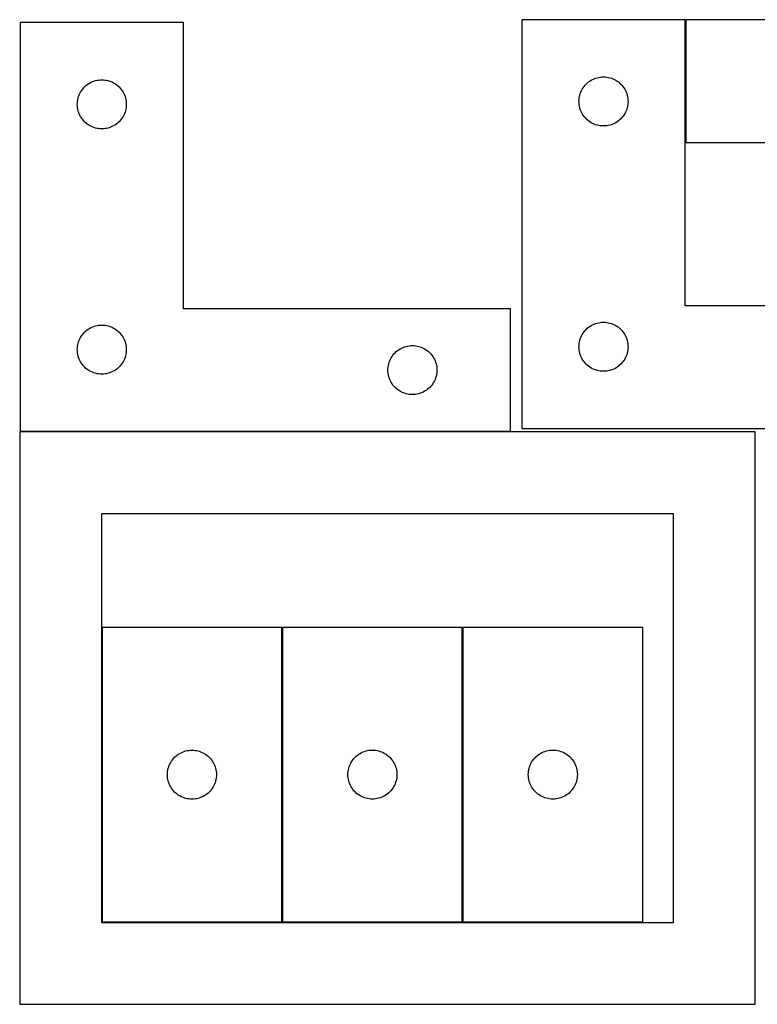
# Model space of a CAD drawing. Header units: millimetres. Extents: x 7 to 1243, y 7 to 2493.
# Tile 9 of 19: x 7 to 277, y 2121 to 2482. Entities that reach past the tile are written whole.
import ezdxf

# ---------------------------------------------------------------- set-up
doc = ezdxf.new("R2010")
doc.units = ezdxf.units.MM
doc.layers.add('COMMON', color=5, linetype='CONTINUOUS', true_color=0x0000ff)
doc.layers.add('CUT', color=7, linetype='CONTINUOUS', true_color=0x000000)

msp = doc.modelspace()

# ---------------------------------------------------------------- linework, layer by layer
at = {"layer": 'COMMON'}
for p, q in [((250.901718, 2436.930532), (250.901718, 2481.930532)), ((186.66229, 2330.779507), (6.66229, 2330.779507))]:
    msp.add_line(p, q, dxfattribs=at)
at = {"layer": 'CUT'}
for p, q in [((250.801717, 2481.930532), (190.801717, 2481.930532)), ((190.801717, 2481.930532), (190.801717, 2331.930532)), ((250.801717, 2376.930532), (250.801717, 2481.930532)), ((431.001718, 2481.930532), (251.001718, 2481.930532)), ((251.001718, 2481.930532), (251.001718, 2436.930532)), ((66.66229, 2480.879507), (6.66229, 2480.879507)), ((6.66229, 2480.879507), (6.66229, 2330.879507)), ((66.66229, 2375.879507), (66.66229, 2480.879507)), ((216.821118, 2460.002387), (217.357566, 2460.245448)), ((217.357566, 2460.245448), (217.908761, 2460.452904)), ((217.908761, 2460.452904), (218.472345, 2460.623865)), ((218.472345, 2460.623865), (219.045904, 2460.7576)), ((219.045904, 2460.7576), (219.626981, 2460.853536)), ((219.626981, 2460.853536), (220.213089, 2460.911263)), ((220.213089, 2460.911263), (220.801717, 2460.930532)), ((220.801717, 2460.930532), (221.390345, 2460.911263)), ((221.390345, 2460.911263), (221.976452, 2460.853536)), ((221.976452, 2460.853536), (222.55753, 2460.7576)), ((222.55753, 2460.7576), (223.131088, 2460.623865)), ((223.131088, 2460.623865), (223.694672, 2460.452904)), ((223.694672, 2460.452904), (224.245868, 2460.245448)), ((224.245868, 2460.245448), (224.782315, 2460.002387)), ((29.52211, 2456.35836), (29.895732, 2456.813619)), ((29.895732, 2456.813619), (30.298329, 2457.243468)), ((30.298329, 2457.243468), (30.728178, 2457.646065)), ((30.728178, 2457.646065), (31.183437, 2458.019687)), ((31.183437, 2458.019687), (31.662158, 2458.362733)), ((31.662158, 2458.362733), (32.16229, 2458.673736)), ((32.16229, 2458.673736), (32.681692, 2458.951362)), ((32.681692, 2458.951362), (33.218139, 2459.194423)), ((33.218139, 2459.194423), (33.769335, 2459.401878)), ((33.769335, 2459.401878), (34.332919, 2459.572839)), ((34.332919, 2459.572839), (34.906477, 2459.706574)), ((34.906477, 2459.706574), (35.487554, 2459.802511)), ((35.487554, 2459.802511), (36.073662, 2459.860237)), ((36.073662, 2459.860237), (36.66229, 2459.879507)), ((36.66229, 2459.879507), (37.250918, 2459.860237)), ((37.250918, 2459.860237), (37.837026, 2459.802511)), ((37.837026, 2459.802511), (38.418103, 2459.706574)), ((38.418103, 2459.706574), (38.991661, 2459.572839)), ((38.991661, 2459.572839), (39.555245, 2459.401878)), ((39.555245, 2459.401878), (40.106441, 2459.194423)), ((40.106441, 2459.194423), (40.642888, 2458.951362)), ((40.642888, 2458.951362), (41.16229, 2458.673736)), ((41.16229, 2458.673736), (41.662422, 2458.362733)), ((41.662422, 2458.362733), (42.141143, 2458.019687)), ((42.141143, 2458.019687), (42.596402, 2457.646065)), ((42.596402, 2457.646065), (43.026251, 2457.243468)), ((43.026251, 2457.243468), (43.428848, 2456.813619)), ((43.428848, 2456.813619), (43.80247, 2456.35836)), ((213.007488, 2456.430532), (213.31849, 2456.930664)), ((213.31849, 2456.930664), (213.661537, 2457.409385)), ((213.661537, 2457.409385), (214.035158, 2457.864645)), ((214.035158, 2457.864645), (214.437756, 2458.294493)), ((214.437756, 2458.294493), (214.867604, 2458.697091)), ((214.867604, 2458.697091), (215.322864, 2459.070712)), ((215.322864, 2459.070712), (215.801585, 2459.413759)), ((215.801585, 2459.413759), (216.301717, 2459.724761)), ((216.301717, 2459.724761), (216.821118, 2460.002387)), ((224.782315, 2460.002387), (225.301717, 2459.724761)), ((225.301717, 2459.724761), (225.801849, 2459.413759)), ((225.801849, 2459.413759), (226.28057, 2459.070712)), ((226.28057, 2459.070712), (226.735829, 2458.697091)), ((226.735829, 2458.697091), (227.165678, 2458.294493)), ((227.165678, 2458.294493), (227.568275, 2457.864645)), ((227.568275, 2457.864645), (227.941897, 2457.409385)), ((227.941897, 2457.409385), (228.284943, 2456.930664)), ((228.284943, 2456.930664), (228.595945, 2456.430532)), ((27.835222, 2452.63532), (27.968958, 2453.208878)), ((27.968958, 2453.208878), (28.139919, 2453.772462)), ((28.139919, 2453.772462), (28.347374, 2454.323658)), ((28.347374, 2454.323658), (28.590435, 2454.860105)), ((28.590435, 2454.860105), (28.868061, 2455.379507)), ((28.868061, 2455.379507), (29.179063, 2455.879639)), ((29.179063, 2455.879639), (29.52211, 2456.35836)), ((43.80247, 2456.35836), (44.145516, 2455.879639)), ((44.145516, 2455.879639), (44.456519, 2455.379507)), ((44.456519, 2455.379507), (44.734145, 2454.860105)), ((44.734145, 2454.860105), (44.977206, 2454.323658)), ((44.977206, 2454.323658), (45.184661, 2453.772462)), ((45.184661, 2453.772462), (45.355622, 2453.208878)), ((45.355622, 2453.208878), (45.489357, 2452.63532)), ((211.820986, 2452.519161), (211.878713, 2453.105268)), ((211.878713, 2453.105268), (211.974649, 2453.686345)), ((211.974649, 2453.686345), (212.108384, 2454.259904)), ((212.108384, 2454.259904), (212.279346, 2454.823488)), ((212.279346, 2454.823488), (212.486801, 2455.374683)), ((212.486801, 2455.374683), (212.729862, 2455.911131)), ((212.729862, 2455.911131), (213.007488, 2456.430532)), ((228.595945, 2456.430532), (228.873571, 2455.911131)), ((228.873571, 2455.911131), (229.116632, 2455.374683)), ((229.116632, 2455.374683), (229.324088, 2454.823488)), ((229.324088, 2454.823488), (229.495049, 2454.259904)), ((229.495049, 2454.259904), (229.628784, 2453.686345)), ((229.628784, 2453.686345), (229.72472, 2453.105268)), ((229.72472, 2453.105268), (229.782447, 2452.519161)), ((27.66229, 2450.879507), (27.68156, 2451.468135)), ((27.68156, 2450.290879), (27.66229, 2450.879507)), ((27.68156, 2451.468135), (27.739286, 2452.054243)), ((27.739286, 2449.704771), (27.68156, 2450.290879)), ((27.739286, 2452.054243), (27.835222, 2452.63532)), ((27.835222, 2449.123694), (27.739286, 2449.704771)), ((45.489357, 2452.63532), (45.585294, 2452.054243)), ((45.585294, 2449.704771), (45.489357, 2449.123694)), ((45.585294, 2452.054243), (45.64302, 2451.468135)), ((45.64302, 2450.290879), (45.585294, 2449.704771)), ((45.64302, 2451.468135), (45.66229, 2450.879507)), ((45.66229, 2450.879507), (45.64302, 2450.290879)), ((211.801717, 2451.930532), (211.820986, 2452.519161)), ((211.820986, 2451.341904), (211.801717, 2451.930532)), ((211.878713, 2450.755797), (211.820986, 2451.341904)), ((211.974649, 2450.174719), (211.878713, 2450.755797)), ((212.108384, 2449.601161), (211.974649, 2450.174719)), ((212.279346, 2449.037577), (212.108384, 2449.601161)), ((229.495049, 2449.601161), (229.324088, 2449.037577)), ((229.628784, 2450.174719), (229.495049, 2449.601161)), ((229.72472, 2450.755797), (229.628784, 2450.174719)), ((229.782447, 2451.341904), (229.72472, 2450.755797)), ((229.782447, 2452.519161), (229.801717, 2451.930532)), ((229.801717, 2451.930532), (229.782447, 2451.341904)), ((27.968958, 2448.550136), (27.835222, 2449.123694)), ((28.139919, 2447.986552), (27.968958, 2448.550136)), ((28.347374, 2447.435356), (28.139919, 2447.986552)), ((28.590435, 2446.898909), (28.347374, 2447.435356)), ((28.868061, 2446.379507), (28.590435, 2446.898909)), ((29.179063, 2445.879375), (28.868061, 2446.379507)), ((29.52211, 2445.400654), (29.179063, 2445.879375)), ((44.145516, 2445.879375), (43.80247, 2445.400654)), ((44.456519, 2446.379507), (44.145516, 2445.879375)), ((44.734145, 2446.898909), (44.456519, 2446.379507)), ((44.977206, 2447.435356), (44.734145, 2446.898909)), ((45.184661, 2447.986552), (44.977206, 2447.435356)), ((45.355622, 2448.550136), (45.184661, 2447.986552)), ((45.489357, 2449.123694), (45.355622, 2448.550136)), ((212.486801, 2448.486381), (212.279346, 2449.037577)), ((212.729862, 2447.949934), (212.486801, 2448.486381)), ((213.007488, 2447.430532), (212.729862, 2447.949934)), ((213.31849, 2446.9304), (213.007488, 2447.430532)), ((213.661537, 2446.451679), (213.31849, 2446.9304)), ((214.035158, 2445.99642), (213.661537, 2446.451679)), ((214.437756, 2445.566571), (214.035158, 2445.99642)), ((227.568275, 2445.99642), (227.165678, 2445.566571)), ((227.941897, 2446.451679), (227.568275, 2445.99642)), ((228.284943, 2446.9304), (227.941897, 2446.451679)), ((228.595945, 2447.430532), (228.284943, 2446.9304)), ((228.873571, 2447.949934), (228.595945, 2447.430532)), ((229.116632, 2448.486381), (228.873571, 2447.949934)), ((229.324088, 2449.037577), (229.116632, 2448.486381)), ((29.895732, 2444.945395), (29.52211, 2445.400654)), ((30.298329, 2444.515546), (29.895732, 2444.945395)), ((30.728178, 2444.112949), (30.298329, 2444.515546)), ((31.183437, 2443.739327), (30.728178, 2444.112949)), ((31.662158, 2443.39628), (31.183437, 2443.739327)), ((32.16229, 2443.085278), (31.662158, 2443.39628)), ((32.681692, 2442.807652), (32.16229, 2443.085278)), ((33.218139, 2442.564591), (32.681692, 2442.807652)), ((33.769335, 2442.357136), (33.218139, 2442.564591)), ((34.332919, 2442.186175), (33.769335, 2442.357136)), ((34.906477, 2442.052439), (34.332919, 2442.186175)), ((38.991661, 2442.186175), (38.418103, 2442.052439)), ((39.555245, 2442.357136), (38.991661, 2442.186175)), ((40.106441, 2442.564591), (39.555245, 2442.357136)), ((40.642888, 2442.807652), (40.106441, 2442.564591)), ((41.16229, 2443.085278), (40.642888, 2442.807652)), ((41.662422, 2443.39628), (41.16229, 2443.085278)), ((42.141143, 2443.739327), (41.662422, 2443.39628)), ((42.596402, 2444.112949), (42.141143, 2443.739327)), ((43.026251, 2444.515546), (42.596402, 2444.112949)), ((43.428848, 2444.945395), (43.026251, 2444.515546)), ((43.80247, 2445.400654), (43.428848, 2444.945395)), ((214.867604, 2445.163974), (214.437756, 2445.566571)), ((215.322864, 2444.790352), (214.867604, 2445.163974)), ((215.801585, 2444.447306), (215.322864, 2444.790352)), ((216.301717, 2444.136304), (215.801585, 2444.447306)), ((216.821118, 2443.858678), (216.301717, 2444.136304)), ((217.357566, 2443.615617), (216.821118, 2443.858678)), ((217.908761, 2443.408161), (217.357566, 2443.615617)), ((218.472345, 2443.2372), (217.908761, 2443.408161)), ((219.045904, 2443.103465), (218.472345, 2443.2372)), ((219.626981, 2443.007529), (219.045904, 2443.103465)), ((220.213089, 2442.949802), (219.626981, 2443.007529)), ((220.801717, 2442.930532), (220.213089, 2442.949802)), ((221.390345, 2442.949802), (220.801717, 2442.930532)), ((221.976452, 2443.007529), (221.390345, 2442.949802)), ((222.55753, 2443.103465), (221.976452, 2443.007529)), ((223.131088, 2443.2372), (222.55753, 2443.103465)), ((223.694672, 2443.408161), (223.131088, 2443.2372)), ((224.245868, 2443.615617), (223.694672, 2443.408161)), ((224.782315, 2443.858678), (224.245868, 2443.615617)), ((225.301717, 2444.136304), (224.782315, 2443.858678)), ((225.801849, 2444.447306), (225.301717, 2444.136304)), ((226.28057, 2444.790352), (225.801849, 2444.447306)), ((226.735829, 2445.163974), (226.28057, 2444.790352)), ((227.165678, 2445.566571), (226.735829, 2445.163974)), ((35.487554, 2441.956503), (34.906477, 2442.052439)), ((36.073662, 2441.898777), (35.487554, 2441.956503)), ((36.66229, 2441.879507), (36.073662, 2441.898777)), ((37.250918, 2441.898777), (36.66229, 2441.879507)), ((37.837026, 2441.956503), (37.250918, 2441.898777)), ((38.418103, 2442.052439), (37.837026, 2441.956503)), ((251.001718, 2436.930532), (371.001718, 2436.930532)), ((186.66229, 2375.879507), (66.66229, 2375.879507)), ((186.66229, 2330.879507), (186.66229, 2375.879507)), ((370.801717, 2376.930532), (250.801717, 2376.930532)), ((35.487554, 2369.802511), (36.073662, 2369.860237)), ((36.073662, 2369.860237), (36.66229, 2369.879507)), ((36.66229, 2369.879507), (37.250918, 2369.860237)), ((37.250918, 2369.860237), (37.837026, 2369.802511)), ((216.301717, 2369.724761), (216.821118, 2370.002387)), ((216.821118, 2370.002387), (217.357566, 2370.245448)), ((217.357566, 2370.245448), (217.908761, 2370.452904)), ((217.908761, 2370.452904), (218.472345, 2370.623865)), ((218.472345, 2370.623865), (219.045904, 2370.7576)), ((219.045904, 2370.7576), (219.626981, 2370.853536)), ((219.626981, 2370.853536), (220.213089, 2370.911263)), ((220.213089, 2370.911263), (220.801717, 2370.930532)), ((220.801717, 2370.930532), (221.390345, 2370.911263)), ((221.390345, 2370.911263), (221.976452, 2370.853536)), ((221.976452, 2370.853536), (222.55753, 2370.7576)), ((222.55753, 2370.7576), (223.131088, 2370.623865)), ((223.131088, 2370.623865), (223.694672, 2370.452904)), ((223.694672, 2370.452904), (224.245868, 2370.245448)), ((224.245868, 2370.245448), (224.782315, 2370.002387)), ((224.782315, 2370.002387), (225.301717, 2369.724761)), ((29.179063, 2365.879639), (29.52211, 2366.35836)), ((29.52211, 2366.35836), (29.895732, 2366.813619)), ((29.895732, 2366.813619), (30.298329, 2367.243468)), ((30.298329, 2367.243468), (30.728178, 2367.646065)), ((30.728178, 2367.646065), (31.183437, 2368.019687)), ((31.183437, 2368.019687), (31.662158, 2368.362733)), ((31.662158, 2368.362733), (32.16229, 2368.673736)), ((32.16229, 2368.673736), (32.681692, 2368.951362)), ((32.681692, 2368.951362), (33.218139, 2369.194423)), ((33.218139, 2369.194423), (33.769335, 2369.401878)), ((33.769335, 2369.401878), (34.332919, 2369.572839)), ((34.332919, 2369.572839), (34.906477, 2369.706574)), ((34.906477, 2369.706574), (35.487554, 2369.802511)), ((37.837026, 2369.802511), (38.418103, 2369.706574)), ((38.418103, 2369.706574), (38.991661, 2369.572839)), ((38.991661, 2369.572839), (39.555245, 2369.401878)), ((39.555245, 2369.401878), (40.106441, 2369.194423)), ((40.106441, 2369.194423), (40.642888, 2368.951362)), ((40.642888, 2368.951362), (41.16229, 2368.673736)), ((41.16229, 2368.673736), (41.662422, 2368.362733)), ((41.662422, 2368.362733), (42.141143, 2368.019687)), ((42.141143, 2368.019687), (42.596402, 2367.646065)), ((42.596402, 2367.646065), (43.026251, 2367.243468)), ((43.026251, 2367.243468), (43.428848, 2366.813619)), ((43.428848, 2366.813619), (43.80247, 2366.35836)), ((43.80247, 2366.35836), (44.145516, 2365.879639)), ((212.729862, 2365.911131), (213.007488, 2366.430532)), ((213.007488, 2366.430532), (213.31849, 2366.930664)), ((213.31849, 2366.930664), (213.661537, 2367.409385)), ((213.661537, 2367.409385), (214.035158, 2367.864645)), ((214.035158, 2367.864645), (214.437756, 2368.294493)), ((214.437756, 2368.294493), (214.867604, 2368.697091)), ((214.867604, 2368.697091), (215.322864, 2369.070712)), ((215.322864, 2369.070712), (215.801585, 2369.413759)), ((215.801585, 2369.413759), (216.301717, 2369.724761)), ((225.301717, 2369.724761), (225.801849, 2369.413759)), ((225.801849, 2369.413759), (226.28057, 2369.070712)), ((226.28057, 2369.070712), (226.735829, 2368.697091)), ((226.735829, 2368.697091), (227.165678, 2368.294493)), ((227.165678, 2368.294493), (227.568275, 2367.864645)), ((227.568275, 2367.864645), (227.941897, 2367.409385)), ((227.941897, 2367.409385), (228.284943, 2366.930664)), ((228.284943, 2366.930664), (228.595945, 2366.430532)), ((228.595945, 2366.430532), (228.873571, 2365.911131)), ((27.739286, 2362.054243), (27.835222, 2362.63532)), ((27.835222, 2362.63532), (27.968958, 2363.208878)), ((27.968958, 2363.208878), (28.139919, 2363.772462)), ((28.139919, 2363.772462), (28.347374, 2364.323658)), ((28.347374, 2364.323658), (28.590435, 2364.860105)), ((28.590435, 2364.860105), (28.868061, 2365.379507)), ((28.868061, 2365.379507), (29.179063, 2365.879639)), ((44.145516, 2365.879639), (44.456519, 2365.379507)), ((44.456519, 2365.379507), (44.734145, 2364.860105)), ((44.734145, 2364.860105), (44.977206, 2364.323658)), ((44.977206, 2364.323658), (45.184661, 2363.772462)), ((45.184661, 2363.772462), (45.355622, 2363.208878)), ((45.355622, 2363.208878), (45.489357, 2362.63532)), ((45.489357, 2362.63532), (45.585294, 2362.054243)), ((211.820986, 2362.519161), (211.878713, 2363.105268)), ((211.878713, 2363.105268), (211.974649, 2363.686345)), ((211.974649, 2363.686345), (212.108384, 2364.259904)), ((212.108384, 2364.259904), (212.279346, 2364.823488)), ((212.279346, 2364.823488), (212.486801, 2365.374683)), ((212.486801, 2365.374683), (212.729862, 2365.911131)), ((228.873571, 2365.911131), (229.116632, 2365.374683)), ((229.116632, 2365.374683), (229.324088, 2364.823488)), ((229.324088, 2364.823488), (229.495049, 2364.259904)), ((229.495049, 2364.259904), (229.628784, 2363.686345)), ((229.628784, 2363.686345), (229.72472, 2363.105268)), ((229.72472, 2363.105268), (229.782447, 2362.519161)), ((27.66229, 2360.879507), (27.68156, 2361.468135)), ((27.68156, 2360.290879), (27.66229, 2360.879507)), ((27.68156, 2361.468135), (27.739286, 2362.054243)), ((27.739286, 2359.704771), (27.68156, 2360.290879)), ((27.835222, 2359.123694), (27.739286, 2359.704771)), ((27.968958, 2358.550136), (27.835222, 2359.123694)), ((45.489357, 2359.123694), (45.355622, 2358.550136)), ((45.585294, 2359.704771), (45.489357, 2359.123694)), ((45.585294, 2362.054243), (45.64302, 2361.468135)), ((45.64302, 2360.290879), (45.585294, 2359.704771)), ((45.64302, 2361.468135), (45.66229, 2360.879507)), ((45.66229, 2360.879507), (45.64302, 2360.290879)), ((143.52211, 2358.85836), (143.895732, 2359.313619)), ((143.895732, 2359.313619), (144.298329, 2359.743468)), ((144.298329, 2359.743468), (144.728178, 2360.146065)), ((144.728178, 2360.146065), (145.183437, 2360.519687)), ((145.183437, 2360.519687), (145.662158, 2360.862733)), ((145.662158, 2360.862733), (146.16229, 2361.173736)), ((146.16229, 2361.173736), (146.681692, 2361.451362)), ((146.681692, 2361.451362), (147.218139, 2361.694423)), ((147.218139, 2361.694423), (147.769335, 2361.901878)), ((147.769335, 2361.901878), (148.332919, 2362.072839)), ((148.332919, 2362.072839), (148.906477, 2362.206574)), ((148.906477, 2362.206574), (149.487554, 2362.302511)), ((149.487554, 2362.302511), (150.073662, 2362.360237)), ((150.073662, 2362.360237), (150.66229, 2362.379507)), ((150.66229, 2362.379507), (151.250918, 2362.360237)), ((151.250918, 2362.360237), (151.837026, 2362.302511)), ((151.837026, 2362.302511), (152.418103, 2362.206574)), ((152.418103, 2362.206574), (152.991661, 2362.072839)), ((152.991661, 2362.072839), (153.555245, 2361.901878)), ((153.555245, 2361.901878), (154.106441, 2361.694423)), ((154.106441, 2361.694423), (154.642888, 2361.451362)), ((154.642888, 2361.451362), (155.16229, 2361.173736)), ((155.16229, 2361.173736), (155.662422, 2360.862733)), ((155.662422, 2360.862733), (156.141143, 2360.519687)), ((156.141143, 2360.519687), (156.596402, 2360.146065)), ((156.596402, 2360.146065), (157.026251, 2359.743468)), ((157.026251, 2359.743468), (157.428848, 2359.313619)), ((157.428848, 2359.313619), (157.80247, 2358.85836)), ((211.801717, 2361.930532), (211.820986, 2362.519161)), ((211.820986, 2361.341904), (211.801717, 2361.930532)), ((211.878713, 2360.755797), (211.820986, 2361.341904)), ((211.974649, 2360.174719), (211.878713, 2360.755797)), ((212.108384, 2359.601161), (211.974649, 2360.174719)), ((212.279346, 2359.037577), (212.108384, 2359.601161)), ((212.486801, 2358.486381), (212.279346, 2359.037577)), ((229.324088, 2359.037577), (229.116632, 2358.486381)), ((229.495049, 2359.601161), (229.324088, 2359.037577)), ((229.628784, 2360.174719), (229.495049, 2359.601161)), ((229.72472, 2360.755797), (229.628784, 2360.174719)), ((229.782447, 2361.341904), (229.72472, 2360.755797)), ((229.782447, 2362.519161), (229.801717, 2361.930532)), ((229.801717, 2361.930532), (229.782447, 2361.341904)), ((28.139919, 2357.986552), (27.968958, 2358.550136)), ((28.347374, 2357.435356), (28.139919, 2357.986552)), ((28.590435, 2356.898909), (28.347374, 2357.435356)), ((28.868061, 2356.379507), (28.590435, 2356.898909)), ((29.179063, 2355.879375), (28.868061, 2356.379507)), ((29.52211, 2355.400654), (29.179063, 2355.879375)), ((29.895732, 2354.945395), (29.52211, 2355.400654)), ((43.80247, 2355.400654), (43.428848, 2354.945395)), ((44.145516, 2355.879375), (43.80247, 2355.400654)), ((44.456519, 2356.379507), (44.145516, 2355.879375)), ((44.734145, 2356.898909), (44.456519, 2356.379507)), ((44.977206, 2357.435356), (44.734145, 2356.898909)), ((45.184661, 2357.986552), (44.977206, 2357.435356)), ((45.355622, 2358.550136), (45.184661, 2357.986552)), ((141.835222, 2355.13532), (141.968958, 2355.708878)), ((141.968958, 2355.708878), (142.139919, 2356.272462)), ((142.139919, 2356.272462), (142.347374, 2356.823658)), ((142.347374, 2356.823658), (142.590435, 2357.360105)), ((142.590435, 2357.360105), (142.868061, 2357.879507)), ((142.868061, 2357.879507), (143.179063, 2358.379639)), ((143.179063, 2358.379639), (143.52211, 2358.85836)), ((157.80247, 2358.85836), (158.145516, 2358.379639)), ((158.145516, 2358.379639), (158.456519, 2357.879507)), ((158.456519, 2357.879507), (158.734145, 2357.360105)), ((158.734145, 2357.360105), (158.977206, 2356.823658)), ((158.977206, 2356.823658), (159.184661, 2356.272462)), ((159.184661, 2356.272462), (159.355622, 2355.708878)), ((159.355622, 2355.708878), (159.489357, 2355.13532)), ((212.729862, 2357.949934), (212.486801, 2358.486381)), ((213.007488, 2357.430532), (212.729862, 2357.949934)), ((213.31849, 2356.9304), (213.007488, 2357.430532)), ((213.661537, 2356.451679), (213.31849, 2356.9304)), ((214.035158, 2355.99642), (213.661537, 2356.451679)), ((214.437756, 2355.566571), (214.035158, 2355.99642)), ((214.867604, 2355.163974), (214.437756, 2355.566571)), ((227.165678, 2355.566571), (226.735829, 2355.163974)), ((227.568275, 2355.99642), (227.165678, 2355.566571)), ((227.941897, 2356.451679), (227.568275, 2355.99642)), ((228.284943, 2356.9304), (227.941897, 2356.451679)), ((228.595945, 2357.430532), (228.284943, 2356.9304)), ((228.873571, 2357.949934), (228.595945, 2357.430532)), ((229.116632, 2358.486381), (228.873571, 2357.949934)), ((30.298329, 2354.515546), (29.895732, 2354.945395)), ((30.728178, 2354.112949), (30.298329, 2354.515546)), ((31.183437, 2353.739327), (30.728178, 2354.112949)), ((31.662158, 2353.39628), (31.183437, 2353.739327)), ((32.16229, 2353.085278), (31.662158, 2353.39628)), ((32.681692, 2352.807652), (32.16229, 2353.085278)), ((33.218139, 2352.564591), (32.681692, 2352.807652)), ((33.769335, 2352.357136), (33.218139, 2352.564591)), ((34.332919, 2352.186175), (33.769335, 2352.357136)), ((34.906477, 2352.052439), (34.332919, 2352.186175)), ((35.487554, 2351.956503), (34.906477, 2352.052439)), ((36.073662, 2351.898777), (35.487554, 2351.956503)), ((36.66229, 2351.879507), (36.073662, 2351.898777)), ((37.250918, 2351.898777), (36.66229, 2351.879507)), ((37.837026, 2351.956503), (37.250918, 2351.898777)), ((38.418103, 2352.052439), (37.837026, 2351.956503)), ((38.991661, 2352.186175), (38.418103, 2352.052439)), ((39.555245, 2352.357136), (38.991661, 2352.186175)), ((40.106441, 2352.564591), (39.555245, 2352.357136)), ((40.642888, 2352.807652), (40.106441, 2352.564591)), ((41.16229, 2353.085278), (40.642888, 2352.807652)), ((41.662422, 2353.39628), (41.16229, 2353.085278)), ((42.141143, 2353.739327), (41.662422, 2353.39628)), ((42.596402, 2354.112949), (42.141143, 2353.739327)), ((43.026251, 2354.515546), (42.596402, 2354.112949)), ((43.428848, 2354.945395), (43.026251, 2354.515546)), ((141.66229, 2353.379507), (141.68156, 2353.968135)), ((141.68156, 2352.790879), (141.66229, 2353.379507)), ((141.68156, 2353.968135), (141.739286, 2354.554243)), ((141.739286, 2352.204771), (141.68156, 2352.790879)), ((141.739286, 2354.554243), (141.835222, 2355.13532)), ((141.835222, 2351.623694), (141.739286, 2352.204771)), ((159.489357, 2355.13532), (159.585294, 2354.554243)), ((159.585294, 2352.204771), (159.489357, 2351.623694)), ((159.585294, 2354.554243), (159.64302, 2353.968135)), ((159.64302, 2352.790879), (159.585294, 2352.204771)), ((159.64302, 2353.968135), (159.66229, 2353.379507)), ((159.66229, 2353.379507), (159.64302, 2352.790879)), ((215.322864, 2354.790352), (214.867604, 2355.163974)), ((215.801585, 2354.447306), (215.322864, 2354.790352)), ((216.301717, 2354.136304), (215.801585, 2354.447306)), ((216.821118, 2353.858678), (216.301717, 2354.136304)), ((217.357566, 2353.615617), (216.821118, 2353.858678)), ((217.908761, 2353.408161), (217.357566, 2353.615617)), ((218.472345, 2353.2372), (217.908761, 2353.408161)), ((219.045904, 2353.103465), (218.472345, 2353.2372)), ((219.626981, 2353.007529), (219.045904, 2353.103465)), ((220.213089, 2352.949802), (219.626981, 2353.007529)), ((220.801717, 2352.930532), (220.213089, 2352.949802)), ((221.390345, 2352.949802), (220.801717, 2352.930532)), ((221.976452, 2353.007529), (221.390345, 2352.949802)), ((222.55753, 2353.103465), (221.976452, 2353.007529)), ((223.131088, 2353.2372), (222.55753, 2353.103465)), ((223.694672, 2353.408161), (223.131088, 2353.2372)), ((224.245868, 2353.615617), (223.694672, 2353.408161)), ((224.782315, 2353.858678), (224.245868, 2353.615617)), ((225.301717, 2354.136304), (224.782315, 2353.858678)), ((225.801849, 2354.447306), (225.301717, 2354.136304)), ((226.28057, 2354.790352), (225.801849, 2354.447306)), ((226.735829, 2355.163974), (226.28057, 2354.790352)), ((141.968958, 2351.050136), (141.835222, 2351.623694)), ((142.139919, 2350.486552), (141.968958, 2351.050136)), ((142.347374, 2349.935356), (142.139919, 2350.486552)), ((142.590435, 2349.398909), (142.347374, 2349.935356)), ((142.868061, 2348.879507), (142.590435, 2349.398909)), ((143.179063, 2348.379375), (142.868061, 2348.879507)), ((143.52211, 2347.900654), (143.179063, 2348.379375)), ((158.145516, 2348.379375), (157.80247, 2347.900654)), ((158.456519, 2348.879507), (158.145516, 2348.379375)), ((158.734145, 2349.398909), (158.456519, 2348.879507)), ((158.977206, 2349.935356), (158.734145, 2349.398909)), ((159.184661, 2350.486552), (158.977206, 2349.935356)), ((159.355622, 2351.050136), (159.184661, 2350.486552)), ((159.489357, 2351.623694), (159.355622, 2351.050136)), ((143.895732, 2347.445395), (143.52211, 2347.900654)), ((144.298329, 2347.015546), (143.895732, 2347.445395)), ((144.728178, 2346.612949), (144.298329, 2347.015546)), ((145.183437, 2346.239327), (144.728178, 2346.612949)), ((145.662158, 2345.89628), (145.183437, 2346.239327)), ((146.16229, 2345.585278), (145.662158, 2345.89628)), ((146.681692, 2345.307652), (146.16229, 2345.585278)), ((147.218139, 2345.064591), (146.681692, 2345.307652)), ((147.769335, 2344.857136), (147.218139, 2345.064591)), ((148.332919, 2344.686175), (147.769335, 2344.857136)), ((148.906477, 2344.552439), (148.332919, 2344.686175)), ((149.487554, 2344.456503), (148.906477, 2344.552439)), ((152.418103, 2344.552439), (151.837026, 2344.456503)), ((152.991661, 2344.686175), (152.418103, 2344.552439)), ((153.555245, 2344.857136), (152.991661, 2344.686175)), ((154.106441, 2345.064591), (153.555245, 2344.857136)), ((154.642888, 2345.307652), (154.106441, 2345.064591)), ((155.16229, 2345.585278), (154.642888, 2345.307652)), ((155.662422, 2345.89628), (155.16229, 2345.585278)), ((156.141143, 2346.239327), (155.662422, 2345.89628)), ((156.596402, 2346.612949), (156.141143, 2346.239327)), ((157.026251, 2347.015546), (156.596402, 2346.612949)), ((157.428848, 2347.445395), (157.026251, 2347.015546)), ((157.80247, 2347.900654), (157.428848, 2347.445395)), ((150.073662, 2344.398777), (149.487554, 2344.456503)), ((150.66229, 2344.379507), (150.073662, 2344.398777)), ((151.250918, 2344.398777), (150.66229, 2344.379507)), ((151.837026, 2344.456503), (151.250918, 2344.398777)), ((276.520933, 2330.679506), (6.520933, 2330.679506)), ((6.520933, 2330.679506), (6.520933, 2120.679506)), ((6.66229, 2330.879507), (186.66229, 2330.879507)), ((190.801717, 2331.930532), (370.801717, 2331.930532)), ((276.520933, 2120.679506), (276.520933, 2330.679506)), ((246.520933, 2300.679506), (36.520933, 2300.679506)), ((36.520933, 2300.679506), (36.520933, 2150.679506)), ((246.520933, 2150.679506), (246.520933, 2300.679506)), ((102.744362, 2258.93307), (36.744362, 2258.93307)), ((36.744362, 2258.93307), (36.744362, 2150.93307)), ((102.744362, 2150.93307), (102.744362, 2258.93307)), ((168.983262, 2258.957019), (102.983262, 2258.957019)), ((102.983262, 2258.957019), (102.983262, 2150.957019)), ((168.983262, 2150.957019), (168.983262, 2258.957019)), ((235.210724, 2258.963046), (169.210724, 2258.963046)), ((169.210724, 2258.963046), (169.210724, 2150.963046)), ((235.210724, 2150.963046), (235.210724, 2258.963046)), ((62.604182, 2210.411923), (62.977804, 2210.867183)), ((62.977804, 2210.867183), (63.380401, 2211.297031)), ((63.380401, 2211.297031), (63.81025, 2211.699629)), ((63.81025, 2211.699629), (64.265509, 2212.07325)), ((64.265509, 2212.07325), (64.74423, 2212.416297)), ((64.74423, 2212.416297), (65.244362, 2212.727299)), ((65.244362, 2212.727299), (65.763764, 2213.004925)), ((65.763764, 2213.004925), (66.300211, 2213.247986)), ((66.300211, 2213.247986), (66.851407, 2213.455441)), ((66.851407, 2213.455441), (67.414991, 2213.626403)), ((67.414991, 2213.626403), (67.988549, 2213.760138)), ((67.988549, 2213.760138), (68.569627, 2213.856074)), ((68.569627, 2213.856074), (69.155734, 2213.913801)), ((69.155734, 2213.913801), (69.744362, 2213.93307)), ((69.744362, 2213.93307), (70.33299, 2213.913801)), ((70.33299, 2213.913801), (70.919098, 2213.856074)), ((70.919098, 2213.856074), (71.500175, 2213.760138)), ((71.500175, 2213.760138), (72.073734, 2213.626403)), ((72.073734, 2213.626403), (72.637317, 2213.455441)), ((72.637317, 2213.455441), (73.188513, 2213.247986)), ((73.188513, 2213.247986), (73.724961, 2213.004925)), ((73.724961, 2213.004925), (74.244362, 2212.727299)), ((74.244362, 2212.727299), (74.744494, 2212.416297)), ((74.744494, 2212.416297), (75.223215, 2212.07325)), ((75.223215, 2212.07325), (75.678475, 2211.699629)), ((75.678475, 2211.699629), (76.108323, 2211.297031)), ((76.108323, 2211.297031), (76.510921, 2210.867183)), ((76.510921, 2210.867183), (76.884542, 2210.411923)), ((128.843081, 2210.435872), (129.216703, 2210.891131)), ((129.216703, 2210.891131), (129.619301, 2211.32098)), ((129.619301, 2211.32098), (130.049149, 2211.723577)), ((130.049149, 2211.723577), (130.504409, 2212.097199)), ((130.504409, 2212.097199), (130.983129, 2212.440246)), ((130.983129, 2212.440246), (131.483262, 2212.751248)), ((131.483262, 2212.751248), (132.002663, 2213.028874)), ((132.002663, 2213.028874), (132.539111, 2213.271935)), ((132.539111, 2213.271935), (133.090306, 2213.47939)), ((133.090306, 2213.47939), (133.65389, 2213.650351)), ((133.65389, 2213.650351), (134.227449, 2213.784087)), ((134.227449, 2213.784087), (134.808526, 2213.880023)), ((134.808526, 2213.880023), (135.394633, 2213.937749)), ((135.394633, 2213.937749), (135.983262, 2213.957019)), ((135.983262, 2213.957019), (136.57189, 2213.937749)), ((136.57189, 2213.937749), (137.157997, 2213.880023)), ((137.157997, 2213.880023), (137.739074, 2213.784087)), ((137.739074, 2213.784087), (138.312633, 2213.650351)), ((138.312633, 2213.650351), (138.876217, 2213.47939)), ((138.876217, 2213.47939), (139.427412, 2213.271935)), ((139.427412, 2213.271935), (139.96386, 2213.028874)), ((139.96386, 2213.028874), (140.483262, 2212.751248)), ((140.483262, 2212.751248), (140.983394, 2212.440246)), ((140.983394, 2212.440246), (141.462114, 2212.097199)), ((141.462114, 2212.097199), (141.917374, 2211.723577)), ((141.917374, 2211.723577), (142.347223, 2211.32098)), ((142.347223, 2211.32098), (142.74982, 2210.891131)), ((142.74982, 2210.891131), (143.123442, 2210.435872)), ((195.070544, 2210.441899), (195.444166, 2210.897159)), ((195.444166, 2210.897159), (195.846763, 2211.327007)), ((195.846763, 2211.327007), (196.276612, 2211.729604)), ((196.276612, 2211.729604), (196.731871, 2212.103226)), ((196.731871, 2212.103226), (197.210592, 2212.446273)), ((197.210592, 2212.446273), (197.710724, 2212.757275)), ((197.710724, 2212.757275), (198.230126, 2213.034901)), ((198.230126, 2213.034901), (198.766573, 2213.277962)), ((198.766573, 2213.277962), (199.317769, 2213.485417)), ((199.317769, 2213.485417), (199.881353, 2213.656379)), ((199.881353, 2213.656379), (200.454911, 2213.790114)), ((200.454911, 2213.790114), (201.035989, 2213.88605)), ((201.035989, 2213.88605), (201.622096, 2213.943777)), ((201.622096, 2213.943777), (202.210724, 2213.963046)), ((202.210724, 2213.963046), (202.799352, 2213.943777)), ((202.799352, 2213.943777), (203.38546, 2213.88605)), ((203.38546, 2213.88605), (203.966537, 2213.790114)), ((203.966537, 2213.790114), (204.540096, 2213.656379)), ((204.540096, 2213.656379), (205.103679, 2213.485417)), ((205.103679, 2213.485417), (205.654875, 2213.277962)), ((205.654875, 2213.277962), (206.191323, 2213.034901)), ((206.191323, 2213.034901), (206.710724, 2212.757275)), ((206.710724, 2212.757275), (207.210856, 2212.446273)), ((207.210856, 2212.446273), (207.689577, 2212.103226)), ((207.689577, 2212.103226), (208.144837, 2211.729604)), ((208.144837, 2211.729604), (208.574685, 2211.327007)), ((208.574685, 2211.327007), (208.977283, 2210.897159)), ((208.977283, 2210.897159), (209.350904, 2210.441899)), ((60.917295, 2206.688883), (61.05103, 2207.262442)), ((61.05103, 2207.262442), (61.221991, 2207.826026)), ((61.221991, 2207.826026), (61.429447, 2208.377221)), ((61.429447, 2208.377221), (61.672508, 2208.913669)), ((61.672508, 2208.913669), (61.950134, 2209.43307)), ((61.950134, 2209.43307), (62.261136, 2209.933202)), ((62.261136, 2209.933202), (62.604182, 2210.411923)), ((76.884542, 2210.411923), (77.227589, 2209.933202)), ((77.227589, 2209.933202), (77.538591, 2209.43307)), ((77.538591, 2209.43307), (77.816217, 2208.913669)), ((77.816217, 2208.913669), (78.059278, 2208.377221)), ((78.059278, 2208.377221), (78.266733, 2207.826026)), ((78.266733, 2207.826026), (78.437695, 2207.262442)), ((78.437695, 2207.262442), (78.57143, 2206.688883)), ((127.156194, 2206.712832), (127.289929, 2207.28639)), ((127.289929, 2207.28639), (127.46089, 2207.849974)), ((127.46089, 2207.849974), (127.668346, 2208.40117)), ((127.668346, 2208.40117), (127.911407, 2208.937617)), ((127.911407, 2208.937617), (128.189033, 2209.457019)), ((128.189033, 2209.457019), (128.500035, 2209.957151)), ((128.500035, 2209.957151), (128.843081, 2210.435872)), ((143.123442, 2210.435872), (143.466488, 2209.957151)), ((143.466488, 2209.957151), (143.77749, 2209.457019)), ((143.77749, 2209.457019), (144.055116, 2208.937617)), ((144.055116, 2208.937617), (144.298177, 2208.40117)), ((144.298177, 2208.40117), (144.505633, 2207.849974)), ((144.505633, 2207.849974), (144.676594, 2207.28639)), ((144.676594, 2207.28639), (144.810329, 2206.712832)), ((193.383657, 2206.718859), (193.517392, 2207.292418)), ((193.517392, 2207.292418), (193.688353, 2207.856001)), ((193.688353, 2207.856001), (193.895809, 2208.407197)), ((193.895809, 2208.407197), (194.13887, 2208.943644)), ((194.13887, 2208.943644), (194.416496, 2209.463046)), ((194.416496, 2209.463046), (194.727498, 2209.963178)), ((194.727498, 2209.963178), (195.070544, 2210.441899)), ((209.350904, 2210.441899), (209.693951, 2209.963178)), ((209.693951, 2209.963178), (210.004953, 2209.463046)), ((210.004953, 2209.463046), (210.282579, 2208.943644)), ((210.282579, 2208.943644), (210.52564, 2208.407197)), ((210.52564, 2208.407197), (210.733095, 2207.856001)), ((210.733095, 2207.856001), (210.904057, 2207.292418)), ((210.904057, 2207.292418), (211.037792, 2206.718859)), ((60.744362, 2204.93307), (60.763632, 2205.521698)), ((60.763632, 2204.344442), (60.744362, 2204.93307)), ((60.763632, 2205.521698), (60.821359, 2206.107806)), ((60.821359, 2203.758335), (60.763632, 2204.344442)), ((60.821359, 2206.107806), (60.917295, 2206.688883)), ((60.917295, 2203.177257), (60.821359, 2203.758335)), ((78.57143, 2206.688883), (78.667366, 2206.107806)), ((78.667366, 2203.758335), (78.57143, 2203.177257)), ((78.667366, 2206.107806), (78.725093, 2205.521698)), ((78.725093, 2204.344442), (78.667366, 2203.758335)), ((78.725093, 2205.521698), (78.744362, 2204.93307)), ((78.744362, 2204.93307), (78.725093, 2204.344442)), ((126.983262, 2204.957019), (127.002531, 2205.545647)), ((127.002531, 2204.368391), (126.983262, 2204.957019)), ((127.002531, 2205.545647), (127.060258, 2206.131755)), ((127.060258, 2203.782283), (127.002531, 2204.368391)), ((127.060258, 2206.131755), (127.156194, 2206.712832)), ((127.156194, 2203.201206), (127.060258, 2203.782283)), ((144.810329, 2206.712832), (144.906265, 2206.131755)), ((144.906265, 2203.782283), (144.810329, 2203.201206)), ((144.906265, 2206.131755), (144.963992, 2205.545647)), ((144.963992, 2204.368391), (144.906265, 2203.782283)), ((144.963992, 2205.545647), (144.983262, 2204.957019)), ((144.983262, 2204.957019), (144.963992, 2204.368391)), ((193.210724, 2204.963046), (193.229994, 2205.551674)), ((193.229994, 2204.374418), (193.210724, 2204.963046)), ((193.229994, 2205.551674), (193.287721, 2206.137782)), ((193.287721, 2203.78831), (193.229994, 2204.374418)), ((193.287721, 2206.137782), (193.383657, 2206.718859)), ((193.383657, 2203.207233), (193.287721, 2203.78831)), ((211.037792, 2206.718859), (211.133728, 2206.137782)), ((211.133728, 2203.78831), (211.037792, 2203.207233)), ((211.133728, 2206.137782), (211.191455, 2205.551674)), ((211.191455, 2204.374418), (211.133728, 2203.78831)), ((211.191455, 2205.551674), (211.210724, 2204.963046)), ((211.210724, 2204.963046), (211.191455, 2204.374418)), ((61.05103, 2202.603699), (60.917295, 2203.177257)), ((61.221991, 2202.040115), (61.05103, 2202.603699)), ((61.429447, 2201.488919), (61.221991, 2202.040115)), ((61.672508, 2200.952472), (61.429447, 2201.488919)), ((61.950134, 2200.43307), (61.672508, 2200.952472)), ((62.261136, 2199.932938), (61.950134, 2200.43307)), ((77.538591, 2200.43307), (77.227589, 2199.932938)), ((77.816217, 2200.952472), (77.538591, 2200.43307)), ((78.059278, 2201.488919), (77.816217, 2200.952472)), ((78.266733, 2202.040115), (78.059278, 2201.488919)), ((78.437695, 2202.603699), (78.266733, 2202.040115)), ((78.57143, 2203.177257), (78.437695, 2202.603699)), ((127.289929, 2202.627648), (127.156194, 2203.201206)), ((127.46089, 2202.064064), (127.289929, 2202.627648)), ((127.668346, 2201.512868), (127.46089, 2202.064064)), ((127.911407, 2200.976421), (127.668346, 2201.512868)), ((128.189033, 2200.457019), (127.911407, 2200.976421)), ((128.500035, 2199.956887), (128.189033, 2200.457019)), ((143.77749, 2200.457019), (143.466488, 2199.956887)), ((144.055116, 2200.976421), (143.77749, 2200.457019)), ((144.298177, 2201.512868), (144.055116, 2200.976421)), ((144.505633, 2202.064064), (144.298177, 2201.512868)), ((144.676594, 2202.627648), (144.505633, 2202.064064)), ((144.810329, 2203.201206), (144.676594, 2202.627648)), ((193.517392, 2202.633675), (193.383657, 2203.207233)), ((193.688353, 2202.070091), (193.517392, 2202.633675)), ((193.895809, 2201.518895), (193.688353, 2202.070091)), ((194.13887, 2200.982448), (193.895809, 2201.518895)), ((194.416496, 2200.463046), (194.13887, 2200.982448)), ((194.727498, 2199.962914), (194.416496, 2200.463046)), ((210.004953, 2200.463046), (209.693951, 2199.962914)), ((210.282579, 2200.982448), (210.004953, 2200.463046)), ((210.52564, 2201.518895), (210.282579, 2200.982448)), ((210.733095, 2202.070091), (210.52564, 2201.518895)), ((210.904057, 2202.633675), (210.733095, 2202.070091)), ((211.037792, 2203.207233), (210.904057, 2202.633675)), ((62.604182, 2199.454217), (62.261136, 2199.932938)), ((62.977804, 2198.998958), (62.604182, 2199.454217)), ((63.380401, 2198.569109), (62.977804, 2198.998958)), ((63.81025, 2198.166512), (63.380401, 2198.569109)), ((64.265509, 2197.79289), (63.81025, 2198.166512)), ((64.74423, 2197.449844), (64.265509, 2197.79289)), ((65.244362, 2197.138842), (64.74423, 2197.449844)), ((65.763764, 2196.861216), (65.244362, 2197.138842)), ((66.300211, 2196.618155), (65.763764, 2196.861216)), ((66.851407, 2196.410699), (66.300211, 2196.618155)), ((67.414991, 2196.239738), (66.851407, 2196.410699)), ((72.637317, 2196.410699), (72.073734, 2196.239738)), ((73.188513, 2196.618155), (72.637317, 2196.410699)), ((73.724961, 2196.861216), (73.188513, 2196.618155)), ((74.244362, 2197.138842), (73.724961, 2196.861216)), ((74.744494, 2197.449844), (74.244362, 2197.138842)), ((75.223215, 2197.79289), (74.744494, 2197.449844)), ((75.678475, 2198.166512), (75.223215, 2197.79289)), ((76.108323, 2198.569109), (75.678475, 2198.166512)), ((76.510921, 2198.998958), (76.108323, 2198.569109)), ((76.884542, 2199.454217), (76.510921, 2198.998958)), ((77.227589, 2199.932938), (76.884542, 2199.454217)), ((128.843081, 2199.478166), (128.500035, 2199.956887)), ((129.216703, 2199.022907), (128.843081, 2199.478166)), ((129.619301, 2198.593058), (129.216703, 2199.022907)), ((130.049149, 2198.190461), (129.619301, 2198.593058)), ((130.504409, 2197.816839), (130.049149, 2198.190461)), ((130.983129, 2197.473792), (130.504409, 2197.816839)), ((131.483262, 2197.16279), (130.983129, 2197.473792)), ((132.002663, 2196.885164), (131.483262, 2197.16279)), ((132.539111, 2196.642103), (132.002663, 2196.885164)), ((133.090306, 2196.434648), (132.539111, 2196.642103)), ((133.65389, 2196.263687), (133.090306, 2196.434648)), ((138.876217, 2196.434648), (138.312633, 2196.263687)), ((139.427412, 2196.642103), (138.876217, 2196.434648)), ((139.96386, 2196.885164), (139.427412, 2196.642103)), ((140.483262, 2197.16279), (139.96386, 2196.885164)), ((140.983394, 2197.473792), (140.483262, 2197.16279)), ((141.462114, 2197.816839), (140.983394, 2197.473792)), ((141.917374, 2198.190461), (141.462114, 2197.816839)), ((142.347223, 2198.593058), (141.917374, 2198.190461)), ((142.74982, 2199.022907), (142.347223, 2198.593058)), ((143.123442, 2199.478166), (142.74982, 2199.022907)), ((143.466488, 2199.956887), (143.123442, 2199.478166)), ((195.070544, 2199.484193), (194.727498, 2199.962914)), ((195.444166, 2199.028934), (195.070544, 2199.484193)), ((195.846763, 2198.599085), (195.444166, 2199.028934)), ((196.276612, 2198.196488), (195.846763, 2198.599085)), ((196.731871, 2197.822866), (196.276612, 2198.196488)), ((197.210592, 2197.47982), (196.731871, 2197.822866)), ((197.710724, 2197.168818), (197.210592, 2197.47982)), ((198.230126, 2196.891192), (197.710724, 2197.168818)), ((198.766573, 2196.64813), (198.230126, 2196.891192)), ((199.317769, 2196.440675), (198.766573, 2196.64813)), ((199.881353, 2196.269714), (199.317769, 2196.440675)), ((205.103679, 2196.440675), (204.540096, 2196.269714)), ((205.654875, 2196.64813), (205.103679, 2196.440675)), ((206.191323, 2196.891192), (205.654875, 2196.64813)), ((206.710724, 2197.168818), (206.191323, 2196.891192)), ((207.210856, 2197.47982), (206.710724, 2197.168818)), ((207.689577, 2197.822866), (207.210856, 2197.47982)), ((208.144837, 2198.196488), (207.689577, 2197.822866)), ((208.574685, 2198.599085), (208.144837, 2198.196488)), ((208.977283, 2199.028934), (208.574685, 2198.599085)), ((209.350904, 2199.484193), (208.977283, 2199.028934)), ((209.693951, 2199.962914), (209.350904, 2199.484193)), ((67.988549, 2196.106003), (67.414991, 2196.239738)), ((68.569627, 2196.010067), (67.988549, 2196.106003)), ((69.155734, 2195.95234), (68.569627, 2196.010067)), ((69.744362, 2195.93307), (69.155734, 2195.95234)), ((70.33299, 2195.95234), (69.744362, 2195.93307)), ((70.919098, 2196.010067), (70.33299, 2195.95234)), ((71.500175, 2196.106003), (70.919098, 2196.010067)), ((72.073734, 2196.239738), (71.500175, 2196.106003)), ((134.227449, 2196.129951), (133.65389, 2196.263687)), ((134.808526, 2196.034015), (134.227449, 2196.129951)), ((135.394633, 2195.976289), (134.808526, 2196.034015)), ((135.983262, 2195.957019), (135.394633, 2195.976289)), ((136.57189, 2195.976289), (135.983262, 2195.957019)), ((137.157997, 2196.034015), (136.57189, 2195.976289)), ((137.739074, 2196.129951), (137.157997, 2196.034015)), ((138.312633, 2196.263687), (137.739074, 2196.129951)), ((200.454911, 2196.135979), (199.881353, 2196.269714)), ((201.035989, 2196.040042), (200.454911, 2196.135979)), ((201.622096, 2195.982316), (201.035989, 2196.040042)), ((202.210724, 2195.963046), (201.622096, 2195.982316)), ((202.799352, 2195.982316), (202.210724, 2195.963046)), ((203.38546, 2196.040042), (202.799352, 2195.982316)), ((203.966537, 2196.135979), (203.38546, 2196.040042)), ((204.540096, 2196.269714), (203.966537, 2196.135979)), ((36.520933, 2150.679506), (246.520933, 2150.679506)), ((36.744362, 2150.93307), (102.744362, 2150.93307)), ((102.983262, 2150.957019), (168.983262, 2150.957019)), ((169.210724, 2150.963046), (235.210724, 2150.963046)), ((6.520933, 2120.679506), (276.520933, 2120.679506))]:
    msp.add_line(p, q, dxfattribs=at)

doc.saveas('drawing.dxf')
